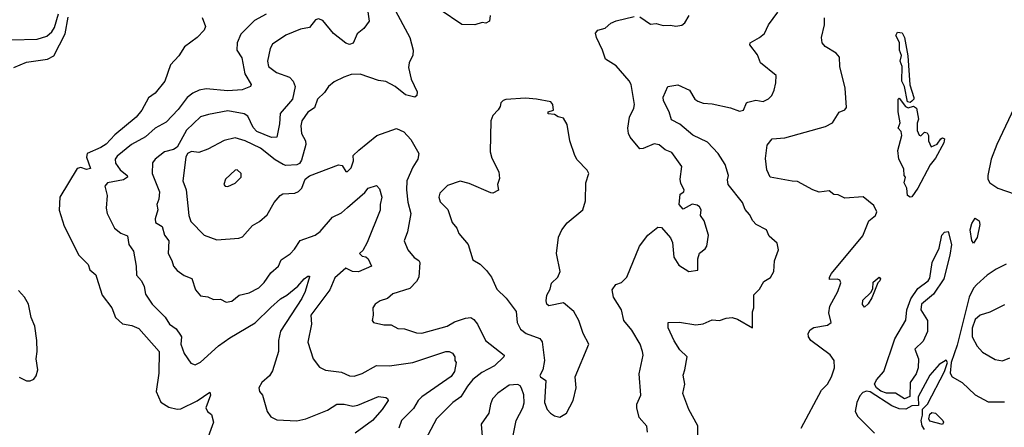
# Model space of a CAD drawing. Extents: x 1468344 to 1613994, y 525695 to 643861.
# Tile 49 of 256: x 1497147 to 1502575, y 611418 to 613663. Entities that reach past the tile are written whole.
import ezdxf

# ---------------------------------------------------------------- set-up
doc = ezdxf.new("R2010")
doc.units = 0

msp = doc.modelspace()

# ---------------------------------------------------------------- linework, layer by layer
at = {"layer": '0CON10XD'}
for points in [[(1499058.8, 613755), (1499074.3, 613655), (1499044.4, 613615), (1499007.5, 613585), (1498985, 613534), (1498965, 613526.5), (1498945, 613533.9), (1498877.5, 613587.5), (1498817.7, 613657.7), (1498795, 613667.5), (1498778.8, 613661.2), (1498745, 613619.4), (1498695, 613610.9), (1498615, 613577.9), (1498541.9, 613528.1), (1498528.8, 613505), (1498512.7, 613435), (1498519.3, 613405), (1498562.2, 613372.2), (1498635, 613346.4), (1498655.3, 613325), (1498666.5, 613295), (1498650.4, 613225), (1498584, 613146), (1498580.4, 613089.6), (1498565, 613015.8), (1498535, 613014.4), (1498455, 613046.9), (1498435, 613068.7), (1498405, 613131.5), (1498384.7, 613144.7), (1498295, 613160.3), (1498188.9, 613141.1), (1498145, 613126.8), (1498067.8, 613055), (1498015, 612960.9), (1497995, 612948.5), (1497945, 612934.6), (1497894.7, 612895.3), (1497879.4, 612875), (1497877.7, 612815), (1497917.5, 612715), (1497914.5, 612675), (1497902.7, 612645), (1497909.6, 612615), (1497894.5, 612565), (1497895.7, 612545.7), (1497933.1, 612523.1), (1497945.8, 612475.8), (1497969.1, 612445), (1497966.2, 612375), (1497987, 612337), (1497994.6, 612304.6), (1498015, 612281.9), (1498055, 612254.4), (1498097.1, 612237.1), (1498115.8, 612175), (1498145, 612141.9), (1498185, 612137.1), (1498215, 612122.2), (1498254.2, 612124.2), (1498285, 612107.5), (1498316.8, 612113.2), (1498356.7, 612145), (1498412.1, 612157.9), (1498465.6, 612185), (1498495.5, 612215), (1498531.6, 612268.4), (1498573.6, 612305), (1498589.4, 612340.6), (1498637.5, 612372.5), (1498661.7, 612398.3), (1498692.8, 612447.2), (1498776.4, 612475), (1498804.6, 612495.4), (1498871.4, 612575), (1498922, 612598), (1498955, 612627.9), (1499049.2, 612710.8), (1499068.8, 612735), (1499115, 612748.8), (1499131.7, 612731.7), (1499144.4, 612685), (1499134.2, 612645), (1499134, 612614), (1499062.7, 612435), (1499039.4, 612390.6), (1499020, 612375), (1499035, 612360), (1499055, 612356), (1499068.8, 612345), (1499086.7, 612305), (1499015, 612273.5), (1498982.5, 612275), (1498945, 612293.3), (1498885, 612240.4), (1498856.8, 612175), (1498753.2, 612035), (1498755.4, 611985), (1498736.6, 611886.6), (1498764.7, 611794.7), (1498799.5, 611749.5), (1498833, 611733), (1498920.9, 611720.9), (1498965, 611700.8), (1498990.7, 611699.3), (1499035, 611713.6), (1499115, 611758.9), (1499185, 611756.2), (1499315, 611775.3), (1499495.6, 611835.6), (1499515.5, 611835.5), (1499533.8, 611825), (1499546.2, 611805), (1499546.7, 611785), (1499553.6, 611773.6), (1499543.8, 611725), (1499525, 611696.7), (1499364.8, 611585.2), (1499344, 611565), (1499318.4, 611521.6), (1499252.7, 611455), (1499236.7, 611413.3)], [(1499205.8, 613735), (1499297.8, 613565), (1499315.8, 613494.2), (1499315, 613467.5), (1499294.2, 613425), (1499290.5, 613399.5), (1499305.4, 613335.4), (1499339.2, 613265), (1499336.7, 613245), (1499325, 613236.7), (1499275, 613249.2), (1499217.1, 613295), (1499165, 613323.2), (1499125, 613328.7), (1499025, 613362.5), (1498975, 613361.4), (1498933.4, 613346.6), (1498880.3, 613319.7), (1498848.8, 613295), (1498827.4, 613262.6), (1498789.4, 613225), (1498772.5, 613177.5), (1498735, 613154.3), (1498703.2, 613105), (1498697.4, 613077.4), (1498700, 613035), (1498723.6, 612995), (1498725.4, 612975), (1498701.7, 612888.3), (1498689.2, 612870.8), (1498675, 612862.9), (1498615, 612860), (1498600, 612865), (1498555, 612890), (1498474.3, 612955), (1498390, 612995), (1498335, 613012), (1498275, 612998.2), (1498185, 612948.8), (1498135, 612930.8), (1498095, 612936.4), (1498071.8, 612925), (1498062.6, 612905), (1498047.5, 612775), (1498066, 612726), (1498079.2, 612585), (1498091.1, 612551.1), (1498164.2, 612475), (1498235, 612451.1), (1498355, 612459.5), (1498375, 612466.9), (1498431.2, 612528.8), (1498469.1, 612550.9), (1498511.7, 612588.3), (1498550, 612655), (1498584, 612695), (1498597.3, 612702.7), (1498665, 612708), (1498685, 612716.2), (1498702, 612735), (1498720.8, 612785), (1498745, 612803.3), (1498905, 612862.9), (1498925, 612858.8), (1498945, 612826.7), (1498955, 612826.2), (1498975, 612846.7), (1498987.1, 612885), (1498986.2, 612915), (1499017.5, 612945), (1499116.7, 613025), (1499225, 613064.2), (1499265.8, 613045.8), (1499302.6, 613002.6), (1499348.1, 612925), (1499341.8, 612895), (1499315, 612850.6), (1499282, 612775), (1499280, 612725), (1499287.6, 612657.6), (1499302.7, 612595), (1499285.5, 612495), (1499267.5, 612445), (1499286.9, 612395), (1499322.5, 612352.5), (1499347.1, 612337.1), (1499352.9, 612325), (1499348.2, 612245), (1499335, 612220), (1499297.1, 612182.9), (1499205, 612151.9), (1499175, 612127.5), (1499135, 612113.8), (1499107.5, 612095), (1499093.3, 612075), (1499096.2, 612035), (1499091.2, 612005), (1499097.5, 611995), (1499155, 611982.9), (1499195, 611982.9), (1499231.8, 611961.8), (1499269.2, 611959.2), (1499335, 611938.5), (1499365, 611936.9), (1499504, 611975), (1499545, 611998), (1499605, 612018.7), (1499635, 612021.8), (1499651.1, 612011.1), (1499670.8, 611985), (1499715.9, 611895.9), (1499818.6, 611815), (1499816.7, 611805), (1499765, 611756.8), (1499695, 611720), (1499645, 611680.8), (1499615.3, 611645), (1499579.6, 611585), (1499535, 611553.5), (1499444.5, 611465), (1499306.5, 611205)], [(1497101.8, 613551.8), (1497244.4, 613555.6), (1497297.6, 613572.4), (1497324.2, 613595.8), (1497339.4, 613620.6), (1497360.5, 613695)], [(1497115, 613400), (1497185, 613429.5), (1497301.2, 613445), (1497336.1, 613463.9), (1497398, 613585), (1497414.1, 613675.9)], [(1498154, 613675), (1498171.4, 613625), (1498164.5, 613605.5), (1498125, 613563.8), (1498056.1, 613513.9), (1498025.6, 613464.4), (1497978, 613415), (1497948, 613325), (1497895, 613258.8), (1497857.6, 613232.4), (1497820, 613165), (1497790, 613125), (1497671.6, 613028.4), (1497625, 612978), (1497595, 612957.9), (1497519.2, 612925), (1497515.9, 612905), (1497537.4, 612842.6), (1497515, 612838.2), (1497485, 612848.8), (1497465, 612844), (1497369.4, 612685), (1497364.2, 612614.2), (1497392.5, 612525), (1497474.2, 612365), (1497524.1, 612314.1), (1497534.2, 612284.2), (1497567.1, 612257.1), (1497570.6, 612245), (1497602.2, 612145), (1497655.5, 612075), (1497675, 612022.3), (1497715, 611986.8), (1497765, 611979), (1497805, 611961.3), (1497915.9, 611835), (1497914.8, 611715), (1497900, 611615), (1497925, 611556), (1497968.7, 611528.7), (1498015, 611518.1), (1498035, 611520), (1498125, 611562.5), (1498195, 611611.2), (1498199.2, 611595), (1498173.9, 611523.9), (1498182.5, 611505), (1498205, 611487.5), (1498216.5, 611445), (1498170.8, 611325)], [(1498506.7, 613693.3), (1498442.1, 613657.9), (1498366.7, 613583.3), (1498345.5, 613535), (1498343.6, 613495), (1498372.7, 613452.7), (1498388.9, 613365), (1498424.2, 613305), (1498420, 613295), (1498373.3, 613276.7), (1498295, 613270.7), (1498175, 613282.6), (1498137.1, 613275), (1498101.8, 613258.2), (1498071.3, 613235), (1498021.9, 613168.1), (1497955, 613098), (1497895, 613064.5), (1497841.8, 613018.2), (1497763.6, 612975), (1497685, 612911.5), (1497673.6, 612895), (1497675, 612872.9), (1497702, 612835), (1497739.1, 612805), (1497741.1, 612795), (1497719.3, 612780.7), (1497631.2, 612765), (1497616.2, 612745)], [(1499740, 613685), (1499737.5, 613655), (1499716.1, 613643.9), (1499697, 613647), (1499655.4, 613634.6), (1499585, 613635.8), (1499465, 613716.8)], [(1500608.6, 611391.4), (1500604.2, 611424.2), (1500562.3, 611472.3), (1500548.8, 611525), (1500550, 611545), (1500572, 611595), (1500561.7, 611711.7), (1500583.6, 611815), (1500580.9, 611835), (1500567.1, 611875), (1500522.4, 611952.4), (1500476.9, 612005), (1500464.4, 612065), (1500420.6, 612135), (1500412.9, 612175), (1500434, 612205), (1500465, 612215.7), (1500494.4, 612245), (1500564.5, 612415.5), (1500610, 612475), (1500665, 612519.2), (1500685, 612517.8), (1500735, 612461.4), (1500746.4, 612435), (1500753.1, 612355), (1500780.7, 612310.7), (1500835, 612276), (1500885, 612283.3), (1500886.2, 612346.2), (1500895, 612377.5), (1500925, 612400), (1500934.3, 612415), (1500944, 612475), (1500921.2, 612555), (1500900, 612585), (1500903.3, 612615), (1500895, 612632.5), (1500881.7, 612641.7), (1500855, 612646), (1500805, 612620), (1500782.2, 612645), (1500787.5, 612702.5), (1500807.5, 612715), (1500810, 612725), (1500791.2, 612761.2), (1500787.5, 612785), (1500797.5, 612855), (1500742.1, 612932.1), (1500705, 612945.7), (1500673.2, 612973.2), (1500645, 612979.1), (1500585, 612952.5), (1500565, 612952.2), (1500512.7, 613015), (1500502.7, 613035), (1500500, 613065), (1500508.6, 613125), (1500532.9, 613175), (1500535.5, 613195), (1500517.3, 613305), (1500506.8, 613326.8), (1500435, 613408.6), (1500376.2, 613445), (1500360.8, 613495), (1500326.2, 613563.8), (1500321.7, 613588.3), (1500335, 613606), (1500375, 613616), (1500406.8, 613643.2), (1500435, 613655.6), (1500535, 613680)], [(1500565, 613678.1), (1500625, 613638.9), (1500655, 613641.1), (1500695, 613630.6), (1500735, 613632.9), (1500765, 613627.5), (1500797, 613633), (1500814.3, 613645.7), (1500838, 613685)], [(1501049.4, 612780.6), (1501054.5, 612805), (1501035.4, 612865), (1500996.7, 612925), (1500938.6, 612988.6), (1500857.6, 613027.6), (1500786.6, 613086.6), (1500740.5, 613110.5), (1500728.2, 613155), (1500695.5, 613215), (1500693.9, 613236.1), (1500720, 613295), (1500775, 613304.2), (1500839.2, 613275), (1500869.4, 613225), (1500885, 613213.6), (1500915, 613202.7), (1500965, 613200), (1501065, 613176.9), (1501115, 613158.1), (1501138, 613165), (1501154.2, 613205), (1501160.9, 613209.1), (1501205, 613220), (1501245, 613212.5), (1501275, 613226), (1501293.8, 613245), (1501306.2, 613275), (1501316.2, 613315), (1501316.7, 613355), (1501230, 613425), (1501215, 613470), (1501171.2, 613525), (1501173.8, 613535), (1501186.7, 613543.3), (1501226, 613565), (1501252.4, 613587.6), (1501275.5, 613634.5), (1501325.7, 613705)], [(1501455, 611412), (1501567, 611623), (1501599.5, 611655), (1501622.2, 611695), (1501639.1, 611745), (1501636.9, 611785), (1501615, 611817.4), (1501507.5, 611895), (1501495.7, 611915), (1501494, 611935), (1501504.9, 611955.1), (1501525, 611967.7), (1501600.5, 611979.5), (1501620, 611995), (1501608.3, 612048.3), (1501613.6, 612085), (1501656.5, 612165), (1501673.9, 612213.9), (1501668, 612228), (1501655, 612233.8), (1501612.1, 612232.1), (1501611.1, 612245), (1501621.5, 612265), (1501795, 612471.5), (1501828.6, 612555), (1501864, 612585), (1501871.9, 612605), (1501855, 612640), (1501797.7, 612687.7), (1501695, 612679.4), (1501658.3, 612698.3), (1501635, 612700), (1501609.3, 612719.3), (1501555, 612712.2), (1501520, 612725), (1501435, 612771.9), (1501405, 612772.5), (1501285, 612796.2), (1501265.5, 612835), (1501258.1, 612898.1), (1501267.9, 612972.1), (1501295, 613006.5), (1501365, 613011.3), (1501590, 613075), (1501628, 613095), (1501665, 613153.8), (1501695, 613166.7), (1501705, 613180), (1501698.2, 613285), (1501668.2, 613405), (1501666.3, 613456.3), (1501648.7, 613478.7), (1501587.8, 613515), (1501571.2, 613535), (1501566.5, 613565), (1501584.3, 613635), (1501583.1, 613673.1)], [(1502055, 613206.2), (1502041.2, 613211.2), (1502023.8, 613295), (1502010.5, 613325), (1502012.7, 613405), (1502001.5, 613435), (1502008.2, 613465), (1501996.7, 613495), (1501996.8, 613536.8), (1501976.8, 613575), (1501985.5, 613594.5), (1502011.3, 613591.3), (1502024.4, 613565), (1502043.1, 613463.1), (1502054.4, 613304.4), (1502076.7, 613235), (1502075.8, 613224.2), (1502065, 613213.3), (1502055, 613206.2)], [(1502835, 613612.1), (1502534.1, 612975.9), (1502501.6, 612895), (1502483.6, 612805), (1502484.2, 612784.2), (1502494.4, 612765), (1502540, 612735), (1502635, 612702)], [(1500125, 611474.2), (1500160.8, 611495), (1500198.8, 611565), (1500214.4, 611635), (1500210, 611695), (1500285.4, 611875), (1500254.2, 611935), (1500230, 612005), (1500201.2, 612055), (1500145, 612102.5), (1500065, 612087.5), (1500052.5, 612095), (1500050, 612115), (1500053.8, 612145), (1500070.9, 612179.1), (1500078, 612212), (1500113.3, 612245), (1500126, 612275), (1500106, 612375), (1500118, 612465), (1500136.2, 612505), (1500165, 612543.3), (1500252.5, 612615), (1500266.7, 612665), (1500268.8, 612765), (1500283.8, 612815), (1500275, 612833.3), (1500220.9, 612890.9), (1500207.5, 612915), (1500180, 612995), (1500165.8, 613085), (1500145, 613121.2), (1500115, 613127.5), (1500095, 613140), (1500060, 613145), (1500060, 613155), (1500090, 613165), (1500086.7, 613195), (1500075, 613210), (1499995.8, 613225.8), (1499935, 613230), (1499827, 613223), (1499813, 613217), (1499800, 613205), (1499796.7, 613185), (1499784.1, 613165.9), (1499756.2, 613135), (1499744, 613105), (1499740.9, 612935), (1499750.2, 612900.2), (1499788.1, 612825), (1499791.7, 612788.3), (1499782, 612755), (1499786.1, 612723.9), (1499755, 612707.5), (1499745, 612708.8), (1499625, 612761.2), (1499575, 612772.9), (1499505, 612750), (1499463.4, 612706.6), (1499457.9, 612685), (1499465, 612660), (1499507.2, 612617.2), (1499531.4, 612545), (1499557.1, 612515), (1499567.5, 612485), (1499620, 612425), (1499645, 612340), (1499685, 612316), (1499721.3, 612281.3), (1499747.5, 612245), (1499778.3, 612178.3), (1499829.4, 612129.4), (1499884, 612055), (1499890, 611995), (1499907.6, 611957.6), (1499940, 611935), (1500015, 611906.7), (1500027.7, 611887.7), (1500041.2, 611785), (1500031.2, 611735), (1500013.8, 611703.8), (1500017.5, 611695), (1500047.5, 611675), (1500040, 611555), (1500055.8, 611515), (1500074, 611495), (1500095, 611480.8), (1500125, 611474.2)], [(1502055, 612685.4), (1502041.2, 612695), (1502037.1, 612735), (1502023.3, 612765), (1502030, 612795), (1502022.5, 612805), (1502021.7, 612841.7), (1501992.5, 612895), (1501988.3, 612941.7), (1502010, 613025), (1502007, 613047), (1501990, 613065), (1502000, 613095), (1501990, 613155), (1501990, 613225), (1501995, 613230), (1502030, 613185), (1502045, 613177.5), (1502075, 613186.2), (1502090, 613175), (1502101.2, 613115), (1502093.6, 613093.6), (1502095, 613052.5), (1502105, 613027.5), (1502115, 613022.5), (1502135, 613042.5), (1502149.3, 613039.3), (1502157.5, 613025), (1502157.5, 612995), (1502171.7, 612961.7), (1502205, 612976.7), (1502225, 613006.7), (1502235, 613011.2), (1502245.7, 613005.7), (1502241.1, 612985), (1502195, 612899.4), (1502166.9, 612863.1), (1502098.1, 612735), (1502065, 612687.8), (1502055, 612685.4)], [(1498295, 612743.3), (1498335, 612762), (1498368.8, 612795), (1498368, 612815), (1498346.7, 612835), (1498335, 612833.8), (1498282.5, 612785), (1498272.5, 612755), (1498280, 612745), (1498295, 612743.3)], [(1497616.2, 612745), (1497628.8, 612695), (1497624.4, 612625), (1497630, 612595), (1497670.8, 612515), (1497705, 612487.1), (1497741.5, 612471.5), (1497748.2, 612425), (1497775, 612387.5), (1497790, 612305), (1497791.9, 612255), (1497819.6, 612225), (1497833.4, 612193.4), (1497840.2, 612150.2), (1497878.1, 612095), (1497948.5, 612025), (1497973.1, 611985), (1498009.3, 611959.3), (1498034.5, 611924.5), (1498039.4, 611915), (1498035.5, 611875), (1498055, 611824), (1498090.9, 611770.9), (1498115, 611762.5), (1498145, 611776.9), (1498243.6, 611866.4), (1498305, 611910), (1498445, 611992.2), (1498532, 612078), (1498585, 612125.4), (1498620.6, 612145), (1498680, 612195), (1498715, 612236.2), (1498735, 612249.4), (1498745, 612250), (1498745.5, 612245.5), (1498721.4, 612165), (1498703, 612127), (1498585, 611946.9), (1498574.7, 611895), (1498574.6, 611835), (1498541.1, 611728.9), (1498525, 611701.4), (1498482.9, 611665), (1498465.6, 611635), (1498469.2, 611615), (1498485.6, 611595), (1498510.8, 611505), (1498532.5, 611475), (1498565, 611459.4), (1498675, 611452.7), (1498725, 611464.6), (1498845, 611511.2), (1498895, 611544.5), (1498935.4, 611544.6), (1498984.3, 611534.3), (1499011.3, 611538.7), (1499125, 611588), (1499165, 611581.2), (1499175.7, 611575.7), (1499178, 611565), (1499145.5, 611515), (1499092.2, 611455), (1498996.1, 611385)], [(1500885.4, 611325), (1500885.7, 611425.7), (1500836.1, 611516.1), (1500803.2, 611603.2), (1500813.3, 611655), (1500804.2, 611705), (1500813.8, 611733.8), (1500827.5, 611805), (1500786, 611845), (1500755, 611893.3), (1500722.5, 611965), (1500722.5, 611995), (1500785, 611995.8), (1500875, 611981.8), (1500915, 611987.8), (1500965, 612010), (1501005, 612006.7), (1501041.2, 612018.8), (1501075, 612022.3), (1501105, 612012.6), (1501187.5, 611965), (1501186, 612054), (1501194.1, 612075.9), (1501195, 612146.7), (1501225, 612178), (1501249.1, 612220.9), (1501286.8, 612243.2), (1501304.3, 612275), (1501308.6, 612335), (1501330, 612395), (1501322.7, 612432.7), (1501279.5, 612469.5), (1501263.8, 612505), (1501206.2, 612535), (1501189.2, 612555), (1501170.6, 612590.6), (1501146.7, 612616.7), (1501132.1, 612655), (1501052.9, 612755), (1501049.4, 612780.6)], [(1502405, 612432.5), (1502396.2, 612446.2), (1502385.9, 612505), (1502395, 612540.8), (1502415, 612570), (1502435.7, 612555.7), (1502439.4, 612535), (1502425, 612462.5), (1502405, 612432.5)], [(1502025, 611574.2), (1501975, 611605.3), (1501925, 611606.2), (1501895, 611616.7), (1501869.9, 611635), (1501858.9, 611655), (1501870.8, 611679.2), (1501910.7, 611725), (1501971.9, 611905), (1502031.4, 612008.6), (1502038.2, 612065), (1502059.5, 612125), (1502098.5, 612181.5), (1502155, 612224.5), (1502165, 612238.8), (1502177.7, 612325), (1502215.6, 612404.4), (1502229.6, 612475), (1502245, 612492.7), (1502265, 612496.7), (1502282.9, 612425), (1502274.4, 612365), (1502240.7, 612235), (1502185, 612150), (1502117.6, 612095), (1502113.8, 612063.8), (1502151.2, 612005), (1502150.7, 611945), (1502127.6, 611892.4), (1502082.4, 611847.6), (1502101, 611795), (1502100.9, 611745), (1502088.2, 611711.8), (1502055.4, 611665), (1502053.5, 611586.5), (1502025, 611574.2)], [(1502585, 612316.9), (1502530.6, 612289.4), (1502480, 612255), (1502423.1, 612205), (1502405, 612184.6), (1502381.5, 612135), (1502315, 611869.2), (1502281.2, 611775), (1502276.4, 611715), (1502286.7, 611695), (1502343.1, 611665), (1502415, 611596.2), (1502485, 611558.1), (1502575, 611557.5)], [(1501805, 612080), (1501793.1, 612093.1), (1501795, 612118), (1501839.3, 612160.7), (1501849.4, 612180.6), (1501852.7, 612217.3), (1501885, 612243.8), (1501892, 612235), (1501889.4, 612225), (1501877.2, 612212.8), (1501845, 612130.8), (1501825, 612097.5), (1501805, 612080)], [(1497145, 611694.5), (1497185, 611673.5), (1497205, 611673.1), (1497225, 611682.5), (1497238.7, 611701.3), (1497246.6, 611733.4), (1497238.8, 611795), (1497244.7, 611835), (1497242.5, 611895), (1497230.6, 611975), (1497211.5, 612021.5), (1497195.2, 612095), (1497174.8, 612135), (1497140.7, 612170.7)], [(1502575, 612091.5), (1502495, 612052.2), (1502441.2, 612035), (1502415, 612011.4), (1502396.9, 611963.1), (1502397.7, 611915), (1502424.6, 611864.6), (1502455, 611831.4), (1502525, 611791.5), (1502565, 611784.4), (1502605, 611800.8)], [(1502135, 611406), (1502122.3, 611425), (1502117.4, 611455), (1502124.6, 611485), (1502123.1, 611516.9), (1502152.3, 611545), (1502245.7, 611725), (1502262.5, 611775), (1502255, 611787.5), (1502215, 611763.8), (1502165, 611705.5), (1502099.7, 611585), (1502101.7, 611538.3), (1502065, 611535.1), (1502032.5, 611517.5), (1501995, 611520), (1501955, 611536.2), (1501835, 611612.4), (1501815, 611616.3), (1501795, 611609.6), (1501778.9, 611591.1), (1501761.5, 611555), (1501751.9, 611505), (1501767.8, 611477.8), (1501859.3, 611385)], [(1499868, 611372), (1499884.4, 611455), (1499921.2, 611525), (1499928.3, 611551.7), (1499926.4, 611596.4), (1499913.6, 611633.6), (1499906.7, 611646.7), (1499893.3, 611653.3), (1499845, 611650.5), (1499783.1, 611605), (1499754.3, 611575), (1499741.9, 611545), (1499732.9, 611495), (1499690.8, 611435), (1499696.4, 611366.4)], [(1502235, 611433.3), (1502165, 611451.2), (1502159.1, 611465), (1502165, 611490.4), (1502175, 611499.2), (1502196, 611496), (1502236.4, 611455), (1502240.5, 611445), (1502235, 611433.3)]]:
    msp.add_lwpolyline(points, dxfattribs=at)

doc.saveas('drawing.dxf')
